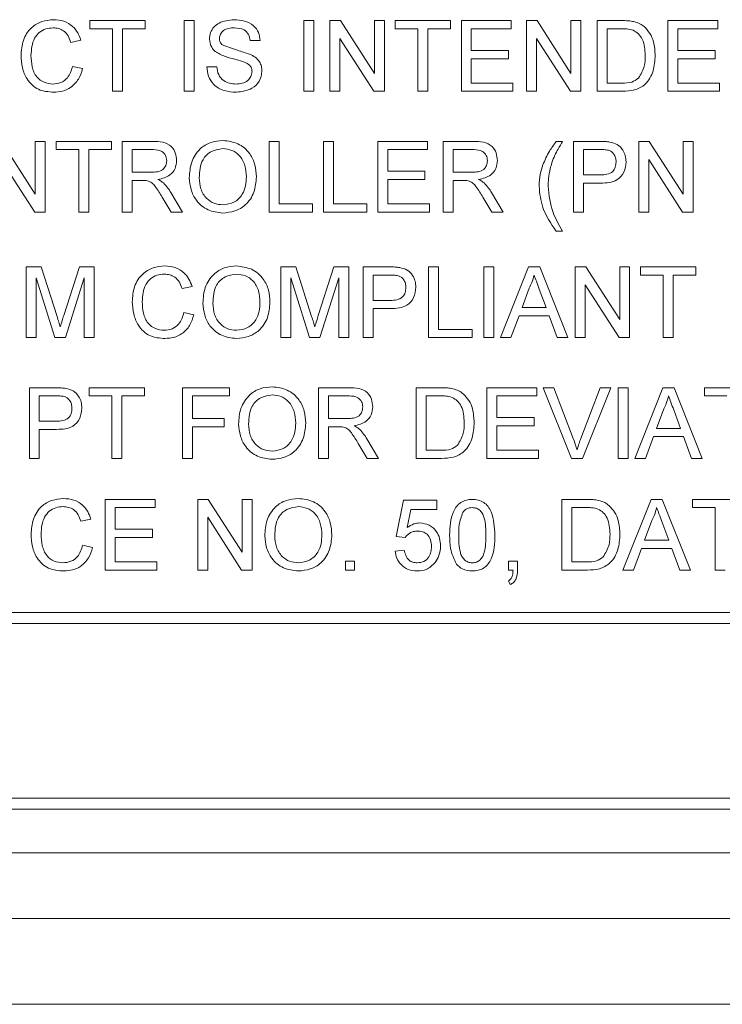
# Paper-space layout 'Sheet1' of a CAD drawing. Header units: millimetres. Extents: x 0 to 432, y 0 to 279.
# Tile 13 of 90: x 187 to 199, y 63 to 80. Entities that reach past the tile are written whole.
import ezdxf

# ---------------------------------------------------------------- set-up
doc = ezdxf.new("R2010")
doc.units = ezdxf.units.MM
doc.header["$LTSCALE"] = 0.5

psp = doc.layouts.new('Sheet1')

# ---------------------------------------------------------------- linework, layer by layer
at = {"color": 7, "linetype": 'Continuous', "lineweight": 15}
for p, q in [((188.363, 79.748), (188.363, 79.891)), ((188.363, 79.891), (189.326, 79.891)), ((189.326, 79.891), (189.326, 79.748)), ((190.005, 78.659), (190.005, 79.891)), ((190.005, 79.891), (190.179, 79.891)), ((190.179, 79.891), (190.179, 78.659)), ((192.09, 78.659), (192.09, 79.891)), ((192.09, 79.891), (192.264, 79.891)), ((192.264, 79.891), (192.264, 78.659)), ((192.548, 78.659), (192.548, 79.891)), ((192.548, 79.891), (192.732, 79.891)), ((192.732, 79.891), (193.322, 78.971)), ((193.322, 78.971), (193.322, 79.891)), ((193.322, 79.891), (193.496, 79.891)), ((193.496, 79.891), (193.496, 78.659)), ((193.685, 79.748), (193.685, 79.891)), ((193.685, 79.891), (194.649, 79.891)), ((194.649, 79.891), (194.649, 79.748)), ((194.838, 78.659), (194.838, 79.891)), ((194.838, 79.891), (195.707, 79.891)), ((195.707, 79.891), (195.707, 79.748)), ((195.975, 79.891), (196.159, 79.891)), ((195.975, 78.659), (195.975, 79.891)), ((196.159, 79.891), (196.749, 78.971)), ((196.749, 79.891), (196.923, 79.891)), ((196.749, 78.971), (196.749, 79.891)), ((196.923, 79.891), (196.923, 78.659)), ((197.207, 78.659), (197.207, 79.891)), ((197.207, 79.891), (197.628, 79.891)), ((198.439, 78.659), (198.439, 79.891)), ((198.439, 79.891), (199.308, 79.891)), ((199.308, 79.891), (199.308, 79.748)), ((188.757, 79.748), (188.363, 79.748)), ((188.757, 78.659), (188.757, 79.748)), ((188.931, 79.748), (188.931, 78.659)), ((189.326, 79.748), (188.931, 79.748)), ((194.08, 79.748), (193.685, 79.748)), ((194.08, 78.659), (194.08, 79.748)), ((194.649, 79.748), (194.254, 79.748)), ((194.254, 79.748), (194.254, 78.659)), ((195.012, 79.748), (195.012, 79.369)), ((195.707, 79.748), (195.012, 79.748)), ((197.631, 79.748), (197.381, 79.748)), ((197.381, 79.748), (197.381, 78.801)), ((199.308, 79.748), (198.613, 79.748)), ((198.613, 79.748), (198.613, 79.369)), ((188.205, 79.548), (188.031, 79.511)), ((191.332, 79.543), (191.158, 79.543)), ((193.312, 78.659), (192.722, 79.578)), ((192.722, 79.578), (192.722, 78.659)), ((196.149, 79.578), (196.149, 78.659)), ((196.739, 78.659), (196.149, 79.578)), ((195.012, 79.369), (195.659, 79.369)), ((195.659, 79.369), (195.659, 79.227)), ((198.613, 79.369), (199.26, 79.369)), ((199.26, 79.369), (199.26, 79.227)), ((195.659, 79.227), (195.012, 79.227)), ((195.012, 79.227), (195.012, 78.801)), ((199.26, 79.227), (198.613, 79.227)), ((198.613, 79.227), (198.613, 78.801)), ((188.062, 79.093), (188.236, 79.053)), ((190.4, 79.085), (190.574, 79.085)), ((195.012, 78.801), (195.738, 78.801)), ((195.738, 78.801), (195.738, 78.659)), ((197.381, 78.801), (197.635, 78.801)), ((198.613, 78.801), (199.339, 78.801)), ((199.339, 78.801), (199.339, 78.659)), ((188.931, 78.659), (188.757, 78.659)), ((190.179, 78.659), (190.005, 78.659)), ((192.264, 78.659), (192.09, 78.659)), ((192.722, 78.659), (192.548, 78.659)), ((193.496, 78.659), (193.312, 78.659)), ((194.254, 78.659), (194.08, 78.659)), ((195.738, 78.659), (194.838, 78.659)), ((196.149, 78.659), (195.975, 78.659)), ((196.923, 78.659), (196.739, 78.659)), ((197.648, 78.659), (197.207, 78.659)), ((199.339, 78.659), (198.439, 78.659)), ((186.821, 77.785), (187.411, 76.866)), ((187.411, 76.866), (187.411, 77.785)), ((187.411, 77.785), (187.585, 77.785)), ((187.585, 77.785), (187.585, 76.553)), ((187.775, 77.643), (187.775, 77.785)), ((187.775, 77.785), (188.738, 77.785)), ((188.738, 77.785), (188.738, 77.643)), ((188.928, 76.553), (188.928, 77.785)), ((188.928, 77.785), (189.462, 77.785)), ((191.486, 76.553), (191.486, 77.785)), ((191.486, 77.785), (191.66, 77.785)), ((191.66, 77.785), (191.66, 76.695)), ((192.434, 76.553), (192.434, 77.785)), ((192.434, 77.785), (192.608, 77.785)), ((192.608, 77.785), (192.608, 76.695)), ((193.382, 76.553), (193.382, 77.785)), ((193.382, 77.785), (194.25, 77.785)), ((194.25, 77.785), (194.25, 77.643)), ((194.519, 76.553), (194.519, 77.785)), ((194.519, 77.785), (195.053, 77.785)), ((196.493, 77.785), (196.604, 77.785)), ((196.793, 77.785), (197.246, 77.785)), ((196.793, 76.553), (196.793, 77.785)), ((197.93, 76.553), (197.93, 77.785)), ((197.93, 77.785), (198.114, 77.785)), ((198.114, 77.785), (198.704, 76.866)), ((198.704, 76.866), (198.704, 77.785)), ((198.704, 77.785), (198.878, 77.785)), ((198.878, 77.785), (198.878, 76.553)), ((188.17, 77.643), (187.775, 77.643)), ((188.17, 76.553), (188.17, 77.643)), ((188.738, 77.643), (188.343, 77.643)), ((188.343, 77.643), (188.343, 76.553)), ((189.469, 77.643), (189.101, 77.643)), ((189.101, 77.643), (189.101, 77.248)), ((194.25, 77.643), (193.555, 77.643)), ((193.555, 77.643), (193.555, 77.264)), ((195.06, 77.643), (194.693, 77.643)), ((194.693, 77.643), (194.693, 77.248)), ((197.261, 77.643), (196.967, 77.643)), ((196.967, 77.643), (196.967, 77.201)), ((187.402, 76.553), (186.811, 77.472)), ((198.104, 77.472), (198.104, 76.553)), ((198.694, 76.553), (198.104, 77.472)), ((189.101, 77.248), (189.431, 77.248)), ((193.555, 77.264), (194.203, 77.264)), ((194.203, 77.264), (194.203, 77.122)), ((194.693, 77.248), (195.023, 77.248)), ((189.279, 77.106), (189.101, 77.106)), ((189.101, 77.106), (189.101, 76.553)), ((194.203, 77.122), (193.555, 77.122)), ((193.555, 77.122), (193.555, 76.695)), ((194.87, 77.106), (194.693, 77.106)), ((194.693, 77.106), (194.693, 76.553)), ((196.967, 77.201), (197.264, 77.201)), ((197.269, 77.058), (196.967, 77.058)), ((196.967, 77.058), (196.967, 76.553)), ((189.774, 76.893), (189.976, 76.553)), ((195.365, 76.893), (195.567, 76.553)), ((189.777, 76.553), (189.624, 76.813)), ((195.368, 76.553), (195.215, 76.813)), ((187.585, 76.553), (187.402, 76.553)), ((188.343, 76.553), (188.17, 76.553)), ((189.101, 76.553), (188.928, 76.553)), ((189.976, 76.553), (189.777, 76.553)), ((192.244, 76.553), (191.486, 76.553)), ((191.66, 76.695), (192.244, 76.695)), ((192.244, 76.695), (192.244, 76.553)), ((193.192, 76.553), (192.434, 76.553)), ((192.608, 76.695), (193.192, 76.695)), ((193.192, 76.695), (193.192, 76.553)), ((194.282, 76.553), (193.382, 76.553)), ((193.555, 76.695), (194.282, 76.695)), ((194.282, 76.695), (194.282, 76.553)), ((194.693, 76.553), (194.519, 76.553)), ((195.567, 76.553), (195.368, 76.553)), ((196.967, 76.553), (196.793, 76.553)), ((198.104, 76.553), (197.93, 76.553)), ((198.878, 76.553), (198.694, 76.553)), ((196.604, 76.221), (196.493, 76.221)), ((187.254, 74.366), (187.254, 75.598)), ((187.254, 75.598), (187.515, 75.598)), ((187.515, 75.598), (187.79, 74.734)), ((187.906, 74.749), (188.179, 75.598)), ((188.179, 75.598), (188.438, 75.598)), ((188.438, 75.598), (188.438, 74.366)), ((191.692, 74.366), (191.692, 75.598)), ((191.692, 75.598), (191.953, 75.598)), ((191.953, 75.598), (192.228, 74.734)), ((192.344, 74.749), (192.617, 75.598)), ((192.617, 75.598), (192.876, 75.598)), ((192.876, 75.598), (192.876, 74.366)), ((193.129, 74.366), (193.129, 75.598)), ((193.129, 75.598), (193.582, 75.598)), ((194.266, 74.366), (194.266, 75.598)), ((194.266, 75.598), (194.44, 75.598)), ((194.44, 75.598), (194.44, 74.508)), ((195.23, 74.366), (195.23, 75.598)), ((195.23, 75.598), (195.403, 75.598)), ((195.403, 75.598), (195.403, 74.366)), ((195.519, 74.366), (196.008, 75.598)), ((196.008, 75.598), (196.204, 75.598)), ((196.204, 75.598), (196.693, 74.366)), ((196.825, 74.366), (196.825, 75.598)), ((196.825, 75.598), (197.008, 75.598)), ((197.008, 75.598), (197.599, 74.679)), ((197.599, 74.679), (197.599, 75.598)), ((197.599, 75.598), (197.772, 75.598)), ((197.772, 75.598), (197.772, 74.366)), ((197.962, 75.456), (197.962, 75.598)), ((197.962, 75.598), (198.925, 75.598)), ((198.925, 75.598), (198.925, 75.456)), ((187.754, 74.366), (187.427, 75.409)), ((187.427, 75.409), (187.427, 74.366)), ((188.264, 75.409), (187.936, 74.366)), ((188.264, 74.366), (188.264, 75.409)), ((192.192, 74.366), (191.865, 75.409)), ((191.865, 75.409), (191.865, 74.366)), ((192.702, 75.409), (192.374, 74.366)), ((192.702, 74.366), (192.702, 75.409)), ((193.597, 75.456), (193.303, 75.456)), ((193.303, 75.456), (193.303, 75.014)), ((198.357, 75.456), (197.962, 75.456)), ((198.357, 74.366), (198.357, 75.456)), ((198.925, 75.456), (198.531, 75.456)), ((198.531, 75.456), (198.531, 74.366)), ((190.144, 75.256), (189.97, 75.219)), ((196.022, 75.229), (195.896, 74.888)), ((196.316, 74.888), (196.197, 75.211)), ((197.589, 74.366), (196.999, 75.286)), ((196.999, 75.286), (196.999, 74.366)), ((193.303, 75.014), (193.6, 75.014)), ((193.604, 74.872), (193.303, 74.872)), ((193.303, 74.872), (193.303, 74.366)), ((195.896, 74.888), (196.316, 74.888)), ((190.002, 74.801), (190.175, 74.761)), ((195.844, 74.745), (195.703, 74.366)), ((196.369, 74.745), (195.844, 74.745)), ((196.509, 74.366), (196.369, 74.745)), ((194.44, 74.508), (195.024, 74.508)), ((195.024, 74.508), (195.024, 74.366)), ((187.427, 74.366), (187.254, 74.366)), ((187.936, 74.366), (187.754, 74.366)), ((188.438, 74.366), (188.264, 74.366)), ((191.865, 74.366), (191.692, 74.366)), ((192.374, 74.366), (192.192, 74.366)), ((192.876, 74.366), (192.702, 74.366)), ((193.303, 74.366), (193.129, 74.366)), ((195.024, 74.366), (194.266, 74.366)), ((195.403, 74.366), (195.23, 74.366)), ((195.703, 74.366), (195.519, 74.366)), ((196.693, 74.366), (196.509, 74.366)), ((196.999, 74.366), (196.825, 74.366)), ((197.772, 74.366), (197.589, 74.366)), ((198.531, 74.366), (198.357, 74.366)), ((187.308, 72.261), (187.308, 73.493)), ((187.308, 73.493), (187.76, 73.493)), ((188.35, 73.35), (188.35, 73.493)), ((188.35, 73.493), (189.313, 73.493)), ((189.313, 73.493), (189.313, 73.35)), ((189.977, 72.261), (189.977, 73.493)), ((189.977, 73.493), (190.798, 73.493)), ((190.798, 73.493), (190.798, 73.35)), ((192.346, 72.261), (192.346, 73.493)), ((192.346, 73.493), (192.881, 73.493)), ((194.052, 72.261), (194.052, 73.493)), ((194.052, 73.493), (194.473, 73.493)), ((195.284, 73.493), (196.152, 73.493)), ((195.284, 72.261), (195.284, 73.493)), ((196.152, 73.493), (196.152, 73.35)), ((196.264, 73.493), (196.452, 73.493)), ((196.761, 72.261), (196.264, 73.493)), ((196.452, 73.493), (196.788, 72.61)), ((196.922, 72.61), (197.258, 73.493)), ((197.446, 73.493), (196.949, 72.261)), ((197.258, 73.493), (197.446, 73.493)), ((197.574, 72.261), (197.574, 73.493)), ((197.574, 73.493), (197.748, 73.493)), ((197.748, 73.493), (197.748, 72.261)), ((197.863, 72.261), (198.352, 73.493)), ((198.352, 73.493), (198.548, 73.493)), ((198.548, 73.493), (199.038, 72.261)), ((199.074, 73.35), (199.074, 73.493)), ((199.074, 73.493), (200.038, 73.493)), ((187.776, 73.35), (187.481, 73.35)), ((187.481, 73.35), (187.481, 72.908)), ((188.745, 73.35), (188.35, 73.35)), ((188.745, 72.261), (188.745, 73.35)), ((188.919, 73.35), (188.919, 72.261)), ((189.313, 73.35), (188.919, 73.35)), ((190.798, 73.35), (190.151, 73.35)), ((190.151, 73.35), (190.151, 72.956)), ((192.52, 73.35), (192.52, 72.956)), ((192.887, 73.35), (192.52, 73.35)), ((194.475, 73.35), (194.225, 73.35)), ((194.225, 73.35), (194.225, 72.403)), ((195.457, 73.35), (195.457, 72.971)), ((196.152, 73.35), (195.457, 73.35)), ((199.469, 73.35), (199.074, 73.35)), ((198.366, 73.123), (198.24, 72.782)), ((198.661, 72.782), (198.541, 73.106)), ((190.151, 72.956), (190.703, 72.956)), ((190.703, 72.956), (190.703, 72.813)), ((192.52, 72.956), (192.85, 72.956)), ((195.457, 72.971), (196.105, 72.971)), ((196.105, 72.971), (196.105, 72.829)), ((187.481, 72.908), (187.779, 72.908)), ((187.783, 72.766), (187.481, 72.766)), ((187.481, 72.766), (187.481, 72.261)), ((190.151, 72.813), (190.151, 72.261)), ((190.703, 72.813), (190.151, 72.813)), ((192.698, 72.813), (192.52, 72.813)), ((192.52, 72.813), (192.52, 72.261)), ((195.457, 72.829), (195.457, 72.403)), ((196.105, 72.829), (195.457, 72.829)), ((198.24, 72.782), (198.661, 72.782)), ((193.192, 72.601), (193.395, 72.261)), ((198.188, 72.64), (198.048, 72.261)), ((198.713, 72.64), (198.188, 72.64)), ((198.853, 72.261), (198.713, 72.64)), ((193.195, 72.261), (193.042, 72.521)), ((187.481, 72.261), (187.308, 72.261)), ((188.919, 72.261), (188.745, 72.261)), ((190.151, 72.261), (189.977, 72.261)), ((192.52, 72.261), (192.346, 72.261)), ((193.395, 72.261), (193.195, 72.261)), ((194.493, 72.261), (194.052, 72.261)), ((194.225, 72.403), (194.479, 72.403)), ((196.184, 72.261), (195.284, 72.261)), ((195.457, 72.403), (196.184, 72.403)), ((196.184, 72.403), (196.184, 72.261)), ((196.949, 72.261), (196.761, 72.261)), ((197.748, 72.261), (197.574, 72.261)), ((198.048, 72.261), (197.863, 72.261)), ((199.038, 72.261), (198.853, 72.261)), ((188.632, 70.314), (188.632, 71.546)), ((188.632, 71.546), (189.501, 71.546)), ((188.806, 71.404), (188.806, 71.025)), ((189.501, 71.404), (188.806, 71.404)), ((189.501, 71.546), (189.501, 71.404)), ((190.243, 70.314), (190.243, 71.546)), ((190.243, 71.546), (190.427, 71.546)), ((190.427, 71.546), (191.017, 70.627)), ((191.017, 70.627), (191.017, 71.546)), ((191.017, 71.546), (191.191, 71.546)), ((191.191, 71.546), (191.191, 70.314)), ((193.702, 70.899), (193.828, 71.531)), ((193.828, 71.531), (194.413, 71.531)), ((194.413, 71.531), (194.413, 71.373)), ((196.592, 70.314), (196.592, 71.546)), ((196.592, 71.546), (197.014, 71.546)), ((196.766, 71.404), (196.766, 70.457)), ((197.016, 71.404), (196.766, 71.404)), ((197.656, 70.314), (198.145, 71.546)), ((198.145, 71.546), (198.341, 71.546)), ((198.341, 71.546), (198.83, 70.314)), ((198.867, 71.404), (198.867, 71.546)), ((198.867, 71.546), (199.83, 71.546)), ((199.262, 71.404), (198.867, 71.404)), ((199.262, 70.314), (199.262, 71.404)), ((191.007, 70.314), (190.417, 71.234)), ((190.417, 71.234), (190.417, 70.314)), ((193.958, 71.373), (193.895, 71.054)), ((194.413, 71.373), (193.958, 71.373)), ((188.379, 71.204), (188.206, 71.167)), ((198.159, 71.177), (198.033, 70.836)), ((198.453, 70.836), (198.333, 71.159)), ((188.806, 71.025), (189.453, 71.025)), ((188.806, 70.883), (188.806, 70.457)), ((189.453, 70.883), (188.806, 70.883)), ((189.453, 71.025), (189.453, 70.883)), ((193.86, 70.883), (193.702, 70.899)), ((188.237, 70.749), (188.411, 70.709)), ((198.033, 70.836), (198.453, 70.836)), ((193.686, 70.646), (193.844, 70.662)), ((197.98, 70.693), (197.84, 70.314)), ((198.505, 70.693), (197.98, 70.693)), ((198.646, 70.314), (198.505, 70.693)), ((188.806, 70.457), (189.532, 70.457)), ((189.532, 70.457), (189.532, 70.314)), ((192.818, 70.314), (192.818, 70.472)), ((192.818, 70.472), (192.976, 70.472)), ((192.976, 70.472), (192.976, 70.314)), ((195.661, 70.314), (195.661, 70.472)), ((195.661, 70.472), (195.819, 70.472)), ((195.819, 70.472), (195.819, 70.314)), ((196.766, 70.457), (197.02, 70.457)), ((189.532, 70.314), (188.632, 70.314)), ((190.417, 70.314), (190.243, 70.314)), ((191.191, 70.314), (191.007, 70.314)), ((192.976, 70.314), (192.818, 70.314)), ((195.739, 70.314), (195.661, 70.314)), ((197.034, 70.314), (196.592, 70.314)), ((197.84, 70.314), (197.656, 70.314)), ((198.83, 70.314), (198.646, 70.314)), ((199.435, 70.314), (199.262, 70.314)), ((195.692, 70.062), (195.661, 70.125)), ((172.594, 69.577), (220.219, 69.577)), ((172.403, 69.386), (220.409, 69.386)), ((172.784, 66.338), (220.028, 66.338)), ((172.784, 66.148), (220.028, 66.148)), ((172.784, 65.386), (220.028, 65.386)), ((225.553, 64.243), (140.59, 64.243)), ((131.917, 62.747), (233.869, 62.747))]:
    psp.add_line(p, q, dxfattribs=at)
for points, knots in [([(187.162, 79.284), (187.169, 79.373), (187.182, 79.55), (187.319, 79.768), (187.521, 79.887), (187.66, 79.9), (187.73, 79.906)], [0, 0, 0, 0, 0.280492, 0.55957, 0.779615, 1, 1, 1, 1]), ([(187.73, 79.906), (187.79, 79.902), (187.911, 79.893), (188.059, 79.804), (188.158, 79.682), (188.189, 79.593), (188.205, 79.548)], [0, 0, 0, 0, 0.280081, 0.559449, 0.779549, 1, 1, 1, 1]), ([(190.447, 79.569), (190.451, 79.607), (190.46, 79.683), (190.521, 79.783), (190.655, 79.885), (190.784, 79.898), (190.875, 79.906)], [0, 0, 0, 0, 0.187029, 0.374124, 0.56114, 1, 1, 1, 1]), ([(190.875, 79.906), (190.936, 79.903), (191.058, 79.895), (191.215, 79.817), (191.312, 79.687), (191.325, 79.591), (191.332, 79.543)], [0, 0, 0, 0, 0.280797, 0.560151, 0.779877, 1, 1, 1, 1]), ([(197.628, 79.891), (197.669, 79.89), (197.742, 79.89), (197.814, 79.878), (197.846, 79.873)], [0, 0, 0, 0, 0.560174, 1, 1, 1, 1]), ([(197.846, 79.873), (197.883, 79.862), (197.948, 79.844), (198.002, 79.803), (198.025, 79.785)], [0, 0, 0, 0, 0.559847, 1, 1, 1, 1]), ([(187.721, 79.764), (187.678, 79.761), (187.591, 79.755), (187.475, 79.689), (187.355, 79.538), (187.344, 79.389), (187.336, 79.285)], [0, 0, 0, 0, 0.187223, 0.373906, 0.560736, 1, 1, 1, 1]), ([(188.031, 79.511), (188.017, 79.549), (187.99, 79.626), (187.914, 79.714), (187.817, 79.759), (187.753, 79.762), (187.721, 79.764)], [0, 0, 0, 0, 0.280553, 0.559739, 0.779654, 1, 1, 1, 1]), ([(190.882, 79.764), (190.848, 79.763), (190.782, 79.761), (190.693, 79.726), (190.632, 79.659), (190.625, 79.607), (190.621, 79.58)], [0, 0, 0, 0, 0.28129, 0.56082, 0.78068, 1, 1, 1, 1]), ([(191.158, 79.543), (191.151, 79.58), (191.138, 79.653), (191.039, 79.754), (190.941, 79.76), (190.882, 79.764)], [0, 0, 0, 0, 0.281097, 0.560287, 1, 1, 1, 1]), ([(197.834, 79.723), (197.797, 79.732), (197.73, 79.749), (197.661, 79.748), (197.631, 79.748)], [0, 0, 0, 0, 0.559255, 1, 1, 1, 1]), ([(198.044, 79.284), (198.039, 79.382), (198.031, 79.518), (197.933, 79.665), (197.867, 79.704), (197.834, 79.723)], [0, 0, 0, 0, 0.55915, 0.78004, 1, 1, 1, 1]), ([(198.025, 79.785), (198.062, 79.747), (198.134, 79.672), (198.204, 79.496), (198.213, 79.363), (198.218, 79.281)], [0, 0, 0, 0, 0.279769, 0.559929, 1, 1, 1, 1]), ([(190.629, 79.303), (190.602, 79.318), (190.546, 79.35), (190.467, 79.436), (190.455, 79.519), (190.447, 79.569)], [0, 0, 0, 0, 0.281445, 0.562273, 1, 1, 1, 1]), ([(190.621, 79.58), (190.623, 79.557), (190.627, 79.516), (190.654, 79.485), (190.665, 79.472)], [0, 0, 0, 0, 0.559617, 1, 1, 1, 1]), ([(190.665, 79.472), (190.754, 79.438), (190.914, 79.377), (191.077, 79.328), (191.15, 79.306)], [0, 0, 0, 0, 0.558382, 1, 1, 1, 1]), ([(187.733, 78.643), (187.641, 78.65), (187.457, 78.663), (187.262, 78.85), (187.177, 79.07), (187.167, 79.212), (187.162, 79.284)], [0, 0, 0, 0, 0.279955, 0.558088, 0.778912, 1, 1, 1, 1]), ([(187.336, 79.285), (187.339, 79.218), (187.346, 79.086), (187.418, 78.909), (187.561, 78.803), (187.665, 78.791), (187.717, 78.785)], [0, 0, 0, 0, 0.281245, 0.5607156, 0.780138, 1, 1, 1, 1]), ([(191.058, 79.166), (191.01, 79.182), (190.93, 79.208), (190.816, 79.236), (190.72, 79.264), (190.66, 79.29), (190.629, 79.303)], [0, 0, 0, 0, 0.339939, 0.560025, 0.780082, 1, 1, 1, 1]), ([(191.15, 79.306), (191.182, 79.29), (191.247, 79.257), (191.318, 79.181), (191.358, 79.094), (191.361, 79.037), (191.363, 79.008)], [0, 0, 0, 0, 0.280371, 0.559909, 0.779859, 1, 1, 1, 1]), ([(198.218, 79.281), (198.212, 79.191), (198.199, 79.012), (198.074, 78.78), (197.861, 78.667), (197.72, 78.662), (197.648, 78.659)], [0, 0, 0, 0, 0.28084, 0.559952, 0.779068, 1, 1, 1, 1]), ([(197.926, 78.888), (197.967, 78.956), (198.041, 79.079), (198.043, 79.221), (198.044, 79.284)], [0, 0, 0, 0, 0.557452, 1, 1, 1, 1]), ([(191.19, 79), (191.188, 79.021), (191.184, 79.064), (191.139, 79.128), (191.089, 79.152), (191.058, 79.166)], [0, 0, 0, 0, 0.280089, 0.55997, 1, 1, 1, 1]), ([(187.717, 78.785), (187.764, 78.79), (187.859, 78.799), (188.003, 78.903), (188.04, 79.021), (188.062, 79.093)], [0, 0, 0, 0, 0.280711, 0.560905, 1, 1, 1, 1]), ([(188.236, 79.053), (188.216, 78.99), (188.175, 78.864), (188.045, 78.726), (187.889, 78.653), (187.785, 78.646), (187.733, 78.643)], [0, 0, 0, 0, 0.280256, 0.559546, 0.779589, 1, 1, 1, 1]), ([(190.916, 78.643), (190.844, 78.647), (190.701, 78.654), (190.521, 78.757), (190.419, 78.917), (190.406, 79.029), (190.4, 79.085)], [0, 0, 0, 0, 0.280814, 0.559563, 0.77962, 1, 1, 1, 1]), ([(190.574, 79.085), (190.581, 79.038), (190.595, 78.945), (190.686, 78.842), (190.798, 78.793), (190.871, 78.788), (190.908, 78.785)], [0, 0, 0, 0, 0.280632, 0.558674, 0.779197, 1, 1, 1, 1]), ([(190.908, 78.785), (190.945, 78.787), (191.019, 78.792), (191.114, 78.837), (191.177, 78.913), (191.185, 78.971), (191.19, 79)], [0, 0, 0, 0, 0.280917, 0.560813, 0.780502, 1, 1, 1, 1]), ([(191.363, 79.008), (191.354, 78.948), (191.334, 78.828), (191.167, 78.672), (191.011, 78.654), (190.916, 78.643)], [0, 0, 0, 0, 0.279942, 0.56008, 1, 1, 1, 1]), ([(197.635, 78.801), (197.695, 78.801), (197.801, 78.801), (197.888, 78.861), (197.926, 78.888)], [0, 0, 0, 0, 0.561861, 1, 1, 1, 1]), ([(189.462, 77.785), (189.519, 77.784), (189.632, 77.783), (189.784, 77.716), (189.862, 77.586), (189.871, 77.497), (189.875, 77.453)], [0, 0, 0, 0, 0.2816712, 0.5592017, 0.779411, 1, 1, 1, 1]), ([(190.096, 77.153), (190.103, 77.245), (190.115, 77.429), (190.258, 77.653), (190.464, 77.783), (190.609, 77.795), (190.682, 77.801)], [0, 0, 0, 0, 0.2805704, 0.5595746, 0.7795608, 1, 1, 1, 1]), ([(190.682, 77.801), (190.772, 77.79), (190.953, 77.769), (191.153, 77.595), (191.251, 77.38), (191.26, 77.238), (191.265, 77.167)], [0, 0, 0, 0, 0.279564, 0.558584, 0.779087, 1, 1, 1, 1]), ([(195.053, 77.785), (195.11, 77.784), (195.223, 77.783), (195.375, 77.716), (195.453, 77.586), (195.462, 77.497), (195.466, 77.453)], [0, 0, 0, 0, 0.2816712, 0.5592017, 0.779411, 1, 1, 1, 1]), ([(196.258, 77.375), (196.294, 77.456), (196.357, 77.602), (196.451, 77.729), (196.493, 77.785)], [0, 0, 0, 0, 0.55977, 1, 1, 1, 1]), ([(196.604, 77.785), (196.577, 77.741), (196.529, 77.662), (196.487, 77.579), (196.468, 77.543)], [0, 0, 0, 0, 0.560046, 1, 1, 1, 1]), ([(197.246, 77.785), (197.28, 77.785), (197.341, 77.785), (197.402, 77.777), (197.428, 77.773)], [0, 0, 0, 0, 0.560101, 1, 1, 1, 1]), ([(197.428, 77.773), (197.473, 77.762), (197.562, 77.741), (197.654, 77.646), (197.702, 77.538), (197.707, 77.467), (197.709, 77.431)], [0, 0, 0, 0, 0.280013, 0.55891, 0.779396, 1, 1, 1, 1]), ([(189.702, 77.449), (189.698, 77.481), (189.69, 77.546), (189.605, 77.634), (189.52, 77.64), (189.469, 77.643)], [0, 0, 0, 0, 0.2804059, 0.5599807, 1, 1, 1, 1]), ([(190.683, 77.659), (190.613, 77.649), (190.475, 77.631), (190.285, 77.444), (190.276, 77.262), (190.27, 77.151)], [0, 0, 0, 0, 0.280128, 0.559653, 1, 1, 1, 1]), ([(191.091, 77.168), (191.087, 77.235), (191.079, 77.369), (190.987, 77.539), (190.841, 77.642), (190.735, 77.653), (190.683, 77.659)], [0, 0, 0, 0, 0.280797, 0.560068, 0.779984, 1, 1, 1, 1]), ([(195.293, 77.449), (195.289, 77.481), (195.281, 77.546), (195.196, 77.634), (195.111, 77.64), (195.06, 77.643)], [0, 0, 0, 0, 0.280406, 0.559981, 1, 1, 1, 1]), ([(197.403, 77.632), (197.377, 77.636), (197.33, 77.643), (197.282, 77.643), (197.261, 77.643)], [0, 0, 0, 0, 0.559585, 1, 1, 1, 1]), ([(197.536, 77.426), (197.534, 77.45), (197.531, 77.5), (197.5, 77.562), (197.457, 77.61), (197.421, 77.625), (197.403, 77.632)], [0, 0, 0, 0, 0.2802608, 0.5600775, 0.7801497, 1, 1, 1, 1]), ([(189.431, 77.248), (189.467, 77.249), (189.539, 77.25), (189.637, 77.285), (189.692, 77.365), (189.698, 77.421), (189.702, 77.449)], [0, 0, 0, 0, 0.281563, 0.560238, 0.779872, 1, 1, 1, 1]), ([(189.875, 77.453), (189.87, 77.405), (189.86, 77.309), (189.747, 77.166), (189.624, 77.139), (189.549, 77.122)], [0, 0, 0, 0, 0.2805174, 0.5605016, 1, 1, 1, 1]), ([(195.023, 77.248), (195.058, 77.249), (195.13, 77.25), (195.228, 77.285), (195.283, 77.365), (195.29, 77.421), (195.293, 77.449)], [0, 0, 0, 0, 0.281563, 0.560238, 0.779872, 1, 1, 1, 1]), ([(195.466, 77.453), (195.461, 77.405), (195.451, 77.309), (195.338, 77.166), (195.215, 77.139), (195.14, 77.122)], [0, 0, 0, 0, 0.280517, 0.560502, 1, 1, 1, 1]), ([(196.468, 77.543), (196.45, 77.501), (196.418, 77.424), (196.397, 77.344), (196.387, 77.309)], [0, 0, 0, 0, 0.5599492, 1, 1, 1, 1]), ([(197.264, 77.201), (197.302, 77.202), (197.377, 77.204), (197.478, 77.249), (197.529, 77.337), (197.533, 77.396), (197.536, 77.426)], [0, 0, 0, 0, 0.281401, 0.559753, 0.779356, 1, 1, 1, 1]), ([(197.709, 77.431), (197.703, 77.369), (197.69, 77.246), (197.532, 77.068), (197.369, 77.062), (197.269, 77.058)], [0, 0, 0, 0, 0.280751, 0.559708, 1, 1, 1, 1]), ([(196.193, 77.004), (196.196, 77.075), (196.202, 77.201), (196.241, 77.322), (196.258, 77.375)], [0, 0, 0, 0, 0.559867, 1, 1, 1, 1]), ([(196.387, 77.309), (196.376, 77.253), (196.355, 77.151), (196.352, 77.048), (196.351, 77.003)], [0, 0, 0, 0, 0.559967, 1, 1, 1, 1]), ([(189.365, 77.1), (189.349, 77.102), (189.321, 77.106), (189.292, 77.106), (189.279, 77.106)], [0, 0, 0, 0, 0.559853, 1, 1, 1, 1]), ([(189.624, 76.813), (189.586, 76.876), (189.533, 76.964), (189.447, 77.068), (189.392, 77.089), (189.365, 77.1)], [0, 0, 0, 0, 0.56088, 0.780729, 1, 1, 1, 1]), ([(189.549, 77.122), (189.568, 77.112), (189.602, 77.095), (189.631, 77.071), (189.644, 77.061)], [0, 0, 0, 0, 0.56012, 1, 1, 1, 1]), ([(189.644, 77.061), (189.672, 77.032), (189.721, 76.981), (189.758, 76.92), (189.774, 76.893)], [0, 0, 0, 0, 0.559794, 1, 1, 1, 1]), ([(190.681, 76.537), (190.592, 76.547), (190.414, 76.568), (190.217, 76.736), (190.115, 76.944), (190.103, 77.083), (190.096, 77.153)], [0, 0, 0, 0, 0.2796, 0.558765, 0.77931, 1, 1, 1, 1]), ([(190.27, 77.151), (190.274, 77.085), (190.283, 76.953), (190.382, 76.792), (190.525, 76.694), (190.628, 76.684), (190.68, 76.679)], [0, 0, 0, 0, 0.280657, 0.559885, 0.779849, 1, 1, 1, 1]), ([(190.68, 76.679), (190.748, 76.688), (190.883, 76.705), (191.023, 76.846), (191.084, 77.01), (191.089, 77.115), (191.091, 77.168)], [0, 0, 0, 0, 0.2791, 0.558192, 0.778806, 1, 1, 1, 1]), ([(191.265, 77.167), (191.257, 77.077), (191.242, 76.896), (191.098, 76.678), (190.893, 76.558), (190.752, 76.544), (190.681, 76.537)], [0, 0, 0, 0, 0.280353, 0.559502, 0.779635, 1, 1, 1, 1]), ([(194.956, 77.1), (194.94, 77.102), (194.912, 77.106), (194.883, 77.106), (194.87, 77.106)], [0, 0, 0, 0, 0.559853, 1, 1, 1, 1]), ([(195.215, 76.813), (195.177, 76.876), (195.124, 76.964), (195.038, 77.068), (194.983, 77.089), (194.956, 77.1)], [0, 0, 0, 0, 0.56088, 0.780729, 1, 1, 1, 1]), ([(195.14, 77.122), (195.159, 77.112), (195.193, 77.095), (195.222, 77.071), (195.235, 77.061)], [0, 0, 0, 0, 0.56012, 1, 1, 1, 1]), ([(195.235, 77.061), (195.263, 77.032), (195.312, 76.981), (195.349, 76.92), (195.365, 76.893)], [0, 0, 0, 0, 0.559794, 1, 1, 1, 1]), ([(196.493, 76.221), (196.4, 76.354), (196.235, 76.592), (196.206, 76.878), (196.193, 77.004)], [0, 0, 0, 0, 0.560146, 1, 1, 1, 1]), ([(196.351, 77.003), (196.368, 76.847), (196.398, 76.568), (196.541, 76.327), (196.604, 76.221)], [0, 0, 0, 0, 0.559138, 1, 1, 1, 1]), ([(189.101, 74.991), (189.108, 75.08), (189.121, 75.258), (189.259, 75.475), (189.46, 75.595), (189.599, 75.608), (189.669, 75.614)], [0, 0, 0, 0, 0.280492, 0.55957, 0.779615, 1, 1, 1, 1]), ([(189.669, 75.614), (189.729, 75.61), (189.85, 75.601), (189.998, 75.511), (190.097, 75.39), (190.128, 75.301), (190.144, 75.256)], [0, 0, 0, 0, 0.280081, 0.559449, 0.779549, 1, 1, 1, 1]), ([(190.333, 74.966), (190.339, 75.058), (190.352, 75.243), (190.495, 75.467), (190.701, 75.596), (190.846, 75.608), (190.919, 75.614)], [0, 0, 0, 0, 0.28057, 0.559575, 0.779561, 1, 1, 1, 1]), ([(190.919, 75.614), (191.009, 75.603), (191.19, 75.582), (191.39, 75.408), (191.488, 75.193), (191.497, 75.051), (191.502, 74.98)], [0, 0, 0, 0, 0.279564, 0.558584, 0.779087, 1, 1, 1, 1]), ([(193.582, 75.598), (193.616, 75.598), (193.677, 75.598), (193.738, 75.59), (193.764, 75.587)], [0, 0, 0, 0, 0.560101, 1, 1, 1, 1]), ([(193.764, 75.587), (193.809, 75.576), (193.898, 75.554), (193.99, 75.459), (194.037, 75.351), (194.042, 75.28), (194.045, 75.244)], [0, 0, 0, 0, 0.280013, 0.55891, 0.779396, 1, 1, 1, 1]), ([(189.661, 75.472), (189.617, 75.469), (189.53, 75.463), (189.414, 75.397), (189.294, 75.245), (189.283, 75.097), (189.275, 74.992)], [0, 0, 0, 0, 0.187223, 0.373906, 0.560736, 1, 1, 1, 1]), ([(189.97, 75.219), (189.957, 75.257), (189.929, 75.334), (189.853, 75.421), (189.756, 75.466), (189.693, 75.47), (189.661, 75.472)], [0, 0, 0, 0, 0.280553, 0.559739, 0.779654, 1, 1, 1, 1]), ([(190.919, 75.472), (190.85, 75.463), (190.712, 75.444), (190.522, 75.258), (190.513, 75.076), (190.507, 74.964)], [0, 0, 0, 0, 0.280128, 0.559653, 1, 1, 1, 1]), ([(191.328, 74.982), (191.324, 75.049), (191.316, 75.183), (191.224, 75.353), (191.078, 75.455), (190.972, 75.466), (190.919, 75.472)], [0, 0, 0, 0, 0.2807967, 0.5600682, 0.779984, 1, 1, 1, 1]), ([(193.739, 75.445), (193.712, 75.449), (193.665, 75.456), (193.618, 75.456), (193.597, 75.456)], [0, 0, 0, 0, 0.559585, 1, 1, 1, 1]), ([(193.871, 75.239), (193.87, 75.264), (193.867, 75.313), (193.836, 75.376), (193.793, 75.423), (193.757, 75.438), (193.739, 75.445)], [0, 0, 0, 0, 0.280261, 0.560078, 0.78015, 1, 1, 1, 1]), ([(196.106, 75.456), (196.094, 75.412), (196.073, 75.334), (196.038, 75.261), (196.022, 75.229)], [0, 0, 0, 0, 0.559915, 1, 1, 1, 1]), ([(196.197, 75.211), (196.18, 75.257), (196.149, 75.339), (196.119, 75.42), (196.106, 75.456)], [0, 0, 0, 0, 0.560002, 1, 1, 1, 1]), ([(193.6, 75.014), (193.638, 75.015), (193.713, 75.018), (193.814, 75.062), (193.865, 75.15), (193.869, 75.209), (193.871, 75.239)], [0, 0, 0, 0, 0.281401, 0.559753, 0.779356, 1, 1, 1, 1]), ([(194.045, 75.244), (194.038, 75.182), (194.025, 75.06), (193.868, 74.882), (193.705, 74.876), (193.604, 74.872)], [0, 0, 0, 0, 0.280751, 0.559708, 1, 1, 1, 1]), ([(189.672, 74.351), (189.58, 74.357), (189.396, 74.371), (189.202, 74.558), (189.117, 74.777), (189.106, 74.92), (189.101, 74.991)], [0, 0, 0, 0, 0.2799551, 0.5580876, 0.7789116, 1, 1, 1, 1]), ([(189.275, 74.992), (189.279, 74.926), (189.285, 74.794), (189.357, 74.617), (189.5, 74.511), (189.604, 74.499), (189.656, 74.493)], [0, 0, 0, 0, 0.281245, 0.5607156, 0.780138, 1, 1, 1, 1]), ([(190.918, 74.351), (190.829, 74.361), (190.651, 74.381), (190.454, 74.55), (190.352, 74.757), (190.339, 74.896), (190.333, 74.966)], [0, 0, 0, 0, 0.2796, 0.5587653, 0.7793103, 1, 1, 1, 1]), ([(190.507, 74.964), (190.511, 74.898), (190.52, 74.767), (190.619, 74.606), (190.762, 74.507), (190.865, 74.498), (190.917, 74.493)], [0, 0, 0, 0, 0.280657, 0.559885, 0.779849, 1, 1, 1, 1]), ([(190.917, 74.493), (190.985, 74.501), (191.12, 74.519), (191.26, 74.659), (191.321, 74.823), (191.326, 74.929), (191.328, 74.982)], [0, 0, 0, 0, 0.2791, 0.558192, 0.778806, 1, 1, 1, 1]), ([(191.502, 74.98), (191.494, 74.89), (191.479, 74.71), (191.335, 74.491), (191.13, 74.371), (190.989, 74.357), (190.918, 74.351)], [0, 0, 0, 0, 0.280353, 0.559502, 0.779635, 1, 1, 1, 1]), ([(187.79, 74.734), (187.801, 74.7), (187.82, 74.64), (187.838, 74.579), (187.846, 74.553)], [0, 0, 0, 0, 0.560002, 1, 1, 1, 1]), ([(187.846, 74.553), (187.857, 74.589), (187.877, 74.655), (187.897, 74.72), (187.906, 74.749)], [0, 0, 0, 0, 0.559997, 1, 1, 1, 1]), ([(189.656, 74.493), (189.704, 74.497), (189.798, 74.506), (189.942, 74.611), (189.979, 74.729), (190.002, 74.801)], [0, 0, 0, 0, 0.280711, 0.560905, 1, 1, 1, 1]), ([(190.175, 74.761), (190.155, 74.698), (190.114, 74.572), (189.984, 74.434), (189.828, 74.361), (189.724, 74.354), (189.672, 74.351)], [0, 0, 0, 0, 0.280256, 0.559546, 0.779589, 1, 1, 1, 1]), ([(192.228, 74.734), (192.239, 74.7), (192.258, 74.64), (192.276, 74.579), (192.284, 74.553)], [0, 0, 0, 0, 0.560002, 1, 1, 1, 1]), ([(192.284, 74.553), (192.295, 74.589), (192.315, 74.655), (192.335, 74.72), (192.344, 74.749)], [0, 0, 0, 0, 0.559997, 1, 1, 1, 1]), ([(187.76, 73.493), (187.794, 73.492), (187.856, 73.492), (187.916, 73.484), (187.943, 73.481)], [0, 0, 0, 0, 0.560101, 1, 1, 1, 1]), ([(187.943, 73.481), (187.988, 73.47), (188.077, 73.448), (188.168, 73.354), (188.216, 73.246), (188.221, 73.174), (188.224, 73.138)], [0, 0, 0, 0, 0.280013, 0.55891, 0.779396, 1, 1, 1, 1]), ([(190.956, 72.86), (190.962, 72.953), (190.974, 73.137), (191.118, 73.361), (191.324, 73.491), (191.469, 73.502), (191.541, 73.508)], [0, 0, 0, 0, 0.28057, 0.559575, 0.779561, 1, 1, 1, 1]), ([(191.541, 73.508), (191.632, 73.498), (191.813, 73.476), (192.013, 73.302), (192.11, 73.088), (192.12, 72.946), (192.125, 72.875)], [0, 0, 0, 0, 0.279564, 0.558584, 0.779087, 1, 1, 1, 1]), ([(192.881, 73.493), (192.937, 73.492), (193.05, 73.491), (193.202, 73.424), (193.28, 73.294), (193.289, 73.205), (193.294, 73.16)], [0, 0, 0, 0, 0.2816712, 0.5592017, 0.779411, 1, 1, 1, 1]), ([(194.473, 73.493), (194.514, 73.492), (194.587, 73.492), (194.659, 73.48), (194.691, 73.475)], [0, 0, 0, 0, 0.560174, 1, 1, 1, 1]), ([(194.691, 73.475), (194.727, 73.464), (194.792, 73.446), (194.846, 73.405), (194.87, 73.387)], [0, 0, 0, 0, 0.5598465, 1, 1, 1, 1]), ([(187.917, 73.34), (187.891, 73.344), (187.844, 73.351), (187.796, 73.35), (187.776, 73.35)], [0, 0, 0, 0, 0.559585, 1, 1, 1, 1]), ([(188.05, 73.133), (188.048, 73.158), (188.045, 73.207), (188.015, 73.27), (187.971, 73.318), (187.935, 73.332), (187.917, 73.34)], [0, 0, 0, 0, 0.280261, 0.560078, 0.78015, 1, 1, 1, 1]), ([(191.542, 73.366), (191.473, 73.357), (191.335, 73.338), (191.145, 73.152), (191.136, 72.97), (191.13, 72.858)], [0, 0, 0, 0, 0.280128, 0.559653, 1, 1, 1, 1]), ([(191.951, 72.876), (191.947, 72.943), (191.938, 73.077), (191.846, 73.247), (191.701, 73.35), (191.595, 73.361), (191.542, 73.366)], [0, 0, 0, 0, 0.280797, 0.560068, 0.779984, 1, 1, 1, 1]), ([(193.12, 73.157), (193.116, 73.189), (193.109, 73.253), (193.023, 73.342), (192.939, 73.347), (192.887, 73.35)], [0, 0, 0, 0, 0.2804059, 0.5599807, 1, 1, 1, 1]), ([(194.679, 73.325), (194.641, 73.334), (194.574, 73.35), (194.506, 73.35), (194.475, 73.35)], [0, 0, 0, 0, 0.559255, 1, 1, 1, 1]), ([(194.889, 72.886), (194.883, 72.984), (194.876, 73.12), (194.777, 73.267), (194.712, 73.306), (194.679, 73.325)], [0, 0, 0, 0, 0.55915, 0.78004, 1, 1, 1, 1]), ([(194.87, 73.387), (194.906, 73.349), (194.979, 73.274), (195.049, 73.098), (195.057, 72.965), (195.063, 72.883)], [0, 0, 0, 0, 0.279769, 0.559929, 1, 1, 1, 1]), ([(198.45, 73.35), (198.439, 73.306), (198.418, 73.228), (198.382, 73.155), (198.366, 73.123)], [0, 0, 0, 0, 0.559915, 1, 1, 1, 1]), ([(198.541, 73.106), (198.524, 73.151), (198.494, 73.233), (198.464, 73.314), (198.45, 73.35)], [0, 0, 0, 0, 0.560002, 1, 1, 1, 1]), ([(187.779, 72.908), (187.816, 72.909), (187.891, 72.912), (187.993, 72.957), (188.044, 73.044), (188.048, 73.104), (188.05, 73.133)], [0, 0, 0, 0, 0.281401, 0.559753, 0.779356, 1, 1, 1, 1]), ([(188.224, 73.138), (188.217, 73.077), (188.204, 72.954), (188.047, 72.776), (187.883, 72.77), (187.783, 72.766)], [0, 0, 0, 0, 0.280751, 0.559708, 1, 1, 1, 1]), ([(192.85, 72.956), (192.886, 72.956), (192.957, 72.958), (193.056, 72.992), (193.11, 73.072), (193.117, 73.129), (193.12, 73.157)], [0, 0, 0, 0, 0.281563, 0.560238, 0.779872, 1, 1, 1, 1]), ([(193.294, 73.16), (193.289, 73.112), (193.278, 73.016), (193.165, 72.874), (193.042, 72.846), (192.967, 72.829)], [0, 0, 0, 0, 0.2805174, 0.5605016, 1, 1, 1, 1]), ([(191.54, 72.245), (191.451, 72.255), (191.274, 72.275), (191.077, 72.444), (190.974, 72.651), (190.962, 72.791), (190.956, 72.86)], [0, 0, 0, 0, 0.2796, 0.558765, 0.77931, 1, 1, 1, 1]), ([(191.13, 72.858), (191.134, 72.792), (191.142, 72.661), (191.242, 72.5), (191.385, 72.402), (191.488, 72.392), (191.54, 72.387)], [0, 0, 0, 0, 0.280657, 0.559885, 0.779849, 1, 1, 1, 1]), ([(191.54, 72.387), (191.607, 72.396), (191.742, 72.413), (191.882, 72.554), (191.944, 72.717), (191.949, 72.823), (191.951, 72.876)], [0, 0, 0, 0, 0.2791, 0.558192, 0.778806, 1, 1, 1, 1]), ([(192.125, 72.875), (192.117, 72.784), (192.102, 72.604), (191.958, 72.385), (191.753, 72.265), (191.611, 72.252), (191.54, 72.245)], [0, 0, 0, 0, 0.280353, 0.559502, 0.779635, 1, 1, 1, 1]), ([(192.783, 72.808), (192.767, 72.81), (192.739, 72.813), (192.71, 72.813), (192.698, 72.813)], [0, 0, 0, 0, 0.559853, 1, 1, 1, 1]), ([(193.042, 72.521), (193.004, 72.584), (192.951, 72.671), (192.865, 72.776), (192.811, 72.797), (192.783, 72.808)], [0, 0, 0, 0, 0.56088, 0.780729, 1, 1, 1, 1]), ([(192.967, 72.829), (192.986, 72.82), (193.02, 72.803), (193.05, 72.779), (193.063, 72.768)], [0, 0, 0, 0, 0.56012, 1, 1, 1, 1]), ([(193.063, 72.768), (193.09, 72.74), (193.139, 72.688), (193.176, 72.627), (193.192, 72.601)], [0, 0, 0, 0, 0.559794, 1, 1, 1, 1]), ([(195.063, 72.883), (195.056, 72.793), (195.044, 72.614), (194.919, 72.382), (194.706, 72.269), (194.564, 72.264), (194.493, 72.261)], [0, 0, 0, 0, 0.28084, 0.559952, 0.779068, 1, 1, 1, 1]), ([(194.77, 72.49), (194.812, 72.558), (194.885, 72.681), (194.888, 72.823), (194.889, 72.886)], [0, 0, 0, 0, 0.557452, 1, 1, 1, 1]), ([(196.788, 72.61), (196.801, 72.573), (196.826, 72.507), (196.846, 72.44), (196.855, 72.411)], [0, 0, 0, 0, 0.559998, 1, 1, 1, 1]), ([(196.855, 72.411), (196.867, 72.448), (196.887, 72.515), (196.911, 72.581), (196.922, 72.61)], [0, 0, 0, 0, 0.559972, 1, 1, 1, 1]), ([(194.479, 72.403), (194.539, 72.403), (194.646, 72.403), (194.732, 72.463), (194.77, 72.49)], [0, 0, 0, 0, 0.561861, 1, 1, 1, 1]), ([(187.337, 70.94), (187.344, 71.028), (187.357, 71.206), (187.494, 71.424), (187.696, 71.543), (187.835, 71.556), (187.905, 71.562)], [0, 0, 0, 0, 0.280492, 0.55957, 0.779615, 1, 1, 1, 1]), ([(187.905, 71.562), (187.965, 71.558), (188.086, 71.549), (188.233, 71.46), (188.332, 71.338), (188.364, 71.249), (188.379, 71.204)], [0, 0, 0, 0, 0.2800806, 0.5594487, 0.7795488, 1, 1, 1, 1]), ([(191.412, 70.914), (191.418, 71.007), (191.43, 71.191), (191.574, 71.415), (191.78, 71.544), (191.925, 71.556), (191.997, 71.562)], [0, 0, 0, 0, 0.28057, 0.559575, 0.779561, 1, 1, 1, 1]), ([(191.997, 71.562), (192.088, 71.552), (192.269, 71.53), (192.468, 71.356), (192.566, 71.142), (192.576, 71), (192.581, 70.928)], [0, 0, 0, 0, 0.279564, 0.558584, 0.779087, 1, 1, 1, 1]), ([(187.896, 71.42), (187.853, 71.417), (187.766, 71.411), (187.649, 71.345), (187.53, 71.193), (187.519, 71.045), (187.511, 70.94)], [0, 0, 0, 0, 0.187223, 0.373906, 0.560736, 1, 1, 1, 1]), ([(188.206, 71.167), (188.192, 71.205), (188.165, 71.282), (188.089, 71.369), (187.992, 71.414), (187.928, 71.418), (187.896, 71.42)], [0, 0, 0, 0, 0.280553, 0.559739, 0.779654, 1, 1, 1, 1]), ([(191.998, 71.42), (191.929, 71.411), (191.791, 71.392), (191.601, 71.206), (191.591, 71.024), (191.586, 70.912)], [0, 0, 0, 0, 0.280128, 0.559653, 1, 1, 1, 1]), ([(192.407, 70.93), (192.403, 70.997), (192.394, 71.131), (192.302, 71.301), (192.156, 71.403), (192.051, 71.414), (191.998, 71.42)], [0, 0, 0, 0, 0.2807967, 0.5600682, 0.779984, 1, 1, 1, 1]), ([(194.634, 70.922), (194.639, 71.064), (194.645, 71.242), (194.749, 71.425), (194.826, 71.498), (194.924, 71.54), (194.994, 71.544), (195.029, 71.546)], [0, 0, 0, 0, 0.499149, 0.624522, 0.749597, 0.874674, 1, 1, 1, 1]), ([(195.027, 71.404), (195.009, 71.403), (194.973, 71.401), (194.913, 71.375), (194.882, 71.341), (194.863, 71.32)], [0, 0, 0, 0, 0.280453, 0.560688, 1, 1, 1, 1]), ([(195.266, 70.923), (195.265, 71.024), (195.263, 71.15), (195.214, 71.293), (195.167, 71.353), (195.103, 71.397), (195.052, 71.402), (195.027, 71.404)], [0, 0, 0, 0, 0.5003519, 0.6255292, 0.7505162, 0.8752553, 1, 1, 1, 1]), ([(195.029, 71.546), (195.064, 71.544), (195.133, 71.54), (195.231, 71.498), (195.31, 71.426), (195.407, 71.239), (195.416, 71.063), (195.424, 70.922)], [0, 0, 0, 0, 0.1253733, 0.2506437, 0.3756975, 0.5011132, 1, 1, 1, 1]), ([(197.014, 71.546), (197.055, 71.546), (197.128, 71.546), (197.2, 71.534), (197.231, 71.529)], [0, 0, 0, 0, 0.560174, 1, 1, 1, 1]), ([(197.219, 71.379), (197.182, 71.388), (197.115, 71.404), (197.046, 71.404), (197.016, 71.404)], [0, 0, 0, 0, 0.559255, 1, 1, 1, 1]), ([(197.231, 71.529), (197.268, 71.518), (197.333, 71.499), (197.387, 71.459), (197.411, 71.441)], [0, 0, 0, 0, 0.559847, 1, 1, 1, 1]), ([(197.411, 71.441), (197.447, 71.403), (197.519, 71.328), (197.589, 71.152), (197.598, 71.019), (197.603, 70.937)], [0, 0, 0, 0, 0.279769, 0.559929, 1, 1, 1, 1]), ([(198.243, 71.404), (198.231, 71.36), (198.21, 71.282), (198.174, 71.209), (198.159, 71.177)], [0, 0, 0, 0, 0.559915, 1, 1, 1, 1]), ([(198.333, 71.159), (198.317, 71.205), (198.286, 71.287), (198.256, 71.368), (198.243, 71.404)], [0, 0, 0, 0, 0.560002, 1, 1, 1, 1]), ([(194.863, 71.32), (194.838, 71.248), (194.792, 71.119), (194.792, 70.983), (194.792, 70.923)], [0, 0, 0, 0, 0.558059, 1, 1, 1, 1]), ([(197.43, 70.94), (197.424, 71.037), (197.416, 71.174), (197.318, 71.321), (197.252, 71.36), (197.219, 71.379)], [0, 0, 0, 0, 0.5591497, 0.7800403, 1, 1, 1, 1]), ([(193.895, 71.054), (193.932, 71.079), (193.999, 71.125), (194.079, 71.132), (194.114, 71.136)], [0, 0, 0, 0, 0.559939, 1, 1, 1, 1]), ([(194.114, 71.136), (194.171, 71.128), (194.284, 71.114), (194.403, 71.001), (194.467, 70.87), (194.473, 70.781), (194.476, 70.737)], [0, 0, 0, 0, 0.27917, 0.558797, 0.779169, 1, 1, 1, 1]), ([(187.908, 70.299), (187.816, 70.305), (187.632, 70.319), (187.437, 70.506), (187.352, 70.726), (187.342, 70.868), (187.337, 70.94)], [0, 0, 0, 0, 0.2799551, 0.5580876, 0.7789116, 1, 1, 1, 1]), ([(187.511, 70.94), (187.514, 70.874), (187.521, 70.742), (187.593, 70.565), (187.736, 70.459), (187.84, 70.447), (187.892, 70.441)], [0, 0, 0, 0, 0.281245, 0.5607156, 0.780138, 1, 1, 1, 1]), ([(191.996, 70.299), (191.907, 70.309), (191.729, 70.329), (191.532, 70.498), (191.43, 70.705), (191.418, 70.844), (191.412, 70.914)], [0, 0, 0, 0, 0.2796, 0.558765, 0.77931, 1, 1, 1, 1]), ([(191.586, 70.912), (191.59, 70.846), (191.598, 70.715), (191.698, 70.554), (191.84, 70.456), (191.944, 70.446), (191.996, 70.441)], [0, 0, 0, 0, 0.2806566, 0.559885, 0.7798492, 1, 1, 1, 1]), ([(191.996, 70.441), (192.063, 70.449), (192.198, 70.467), (192.338, 70.608), (192.4, 70.771), (192.405, 70.877), (192.407, 70.93)], [0, 0, 0, 0, 0.2791, 0.558192, 0.778806, 1, 1, 1, 1]), ([(192.581, 70.928), (192.573, 70.838), (192.557, 70.658), (192.414, 70.439), (192.209, 70.319), (192.067, 70.306), (191.996, 70.299)], [0, 0, 0, 0, 0.280353, 0.559502, 0.779635, 1, 1, 1, 1]), ([(194.071, 70.994), (194.048, 70.992), (194.001, 70.99), (193.922, 70.958), (193.884, 70.911), (193.86, 70.883)], [0, 0, 0, 0, 0.280925, 0.561161, 1, 1, 1, 1]), ([(194.318, 70.728), (194.316, 70.766), (194.311, 70.843), (194.252, 70.94), (194.162, 70.988), (194.101, 70.992), (194.071, 70.994)], [0, 0, 0, 0, 0.280653, 0.559595, 0.77929, 1, 1, 1, 1]), ([(194.754, 70.417), (194.712, 70.507), (194.636, 70.667), (194.635, 70.844), (194.634, 70.922)], [0, 0, 0, 0, 0.557973, 1, 1, 1, 1]), ([(194.792, 70.923), (194.793, 70.822), (194.795, 70.696), (194.843, 70.552), (194.891, 70.493), (194.953, 70.448), (195.004, 70.443), (195.029, 70.441)], [0, 0, 0, 0, 0.500363, 0.625568, 0.750538, 0.875304, 1, 1, 1, 1]), ([(195.029, 70.441), (195.054, 70.443), (195.104, 70.449), (195.167, 70.493), (195.215, 70.552), (195.263, 70.696), (195.264, 70.822), (195.266, 70.923)], [0, 0, 0, 0, 0.124656, 0.24942, 0.374387, 0.49959, 1, 1, 1, 1]), ([(195.424, 70.922), (195.419, 70.78), (195.413, 70.602), (195.308, 70.419), (195.232, 70.347), (195.133, 70.305), (195.064, 70.301), (195.029, 70.299)], [0, 0, 0, 0, 0.499115, 0.624458, 0.749554, 0.874658, 1, 1, 1, 1]), ([(197.603, 70.937), (197.597, 70.847), (197.585, 70.668), (197.459, 70.436), (197.246, 70.323), (197.105, 70.317), (197.034, 70.314)], [0, 0, 0, 0, 0.28084, 0.559952, 0.779068, 1, 1, 1, 1]), ([(197.311, 70.544), (197.352, 70.612), (197.426, 70.734), (197.428, 70.877), (197.43, 70.94)], [0, 0, 0, 0, 0.557452, 1, 1, 1, 1]), ([(187.892, 70.441), (187.939, 70.445), (188.034, 70.455), (188.178, 70.559), (188.215, 70.677), (188.237, 70.749)], [0, 0, 0, 0, 0.2807112, 0.5609046, 1, 1, 1, 1]), ([(188.411, 70.709), (188.391, 70.646), (188.35, 70.52), (188.22, 70.382), (188.064, 70.309), (187.96, 70.302), (187.908, 70.299)], [0, 0, 0, 0, 0.280256, 0.559546, 0.779589, 1, 1, 1, 1]), ([(194.07, 70.441), (194.11, 70.445), (194.191, 70.453), (194.275, 70.537), (194.313, 70.633), (194.316, 70.696), (194.318, 70.728)], [0, 0, 0, 0, 0.279539, 0.558252, 0.778884, 1, 1, 1, 1]), ([(194.476, 70.737), (194.472, 70.678), (194.464, 70.574), (194.407, 70.487), (194.382, 70.448)], [0, 0, 0, 0, 0.559726, 1, 1, 1, 1]), ([(194.069, 70.299), (194.015, 70.303), (193.908, 70.312), (193.781, 70.402), (193.706, 70.521), (193.693, 70.604), (193.686, 70.646)], [0, 0, 0, 0, 0.28007, 0.559249, 0.779432, 1, 1, 1, 1]), ([(193.844, 70.662), (193.851, 70.63), (193.864, 70.566), (193.917, 70.488), (193.993, 70.446), (194.044, 70.443), (194.07, 70.441)], [0, 0, 0, 0, 0.280714, 0.559926, 0.779622, 1, 1, 1, 1]), ([(197.02, 70.457), (197.08, 70.457), (197.186, 70.457), (197.273, 70.517), (197.311, 70.544)], [0, 0, 0, 0, 0.561861, 1, 1, 1, 1]), ([(194.382, 70.448), (194.333, 70.399), (194.245, 70.312), (194.123, 70.303), (194.069, 70.299)], [0, 0, 0, 0, 0.558485, 1, 1, 1, 1]), ([(195.029, 70.299), (194.97, 70.304), (194.864, 70.313), (194.787, 70.385), (194.754, 70.417)], [0, 0, 0, 0, 0.559716, 1, 1, 1, 1]), ([(195.661, 70.125), (195.677, 70.137), (195.709, 70.162), (195.735, 70.232), (195.737, 70.283), (195.739, 70.314)], [0, 0, 0, 0, 0.278932, 0.558845, 1, 1, 1, 1]), ([(195.819, 70.314), (195.815, 70.257), (195.81, 70.178), (195.749, 70.096), (195.711, 70.073), (195.692, 70.062)], [0, 0, 0, 0, 0.558558, 0.779138, 1, 1, 1, 1])]:
    psp.add_open_spline(points, degree=3, knots=knots, dxfattribs=at)

doc.saveas('drawing.dxf')
